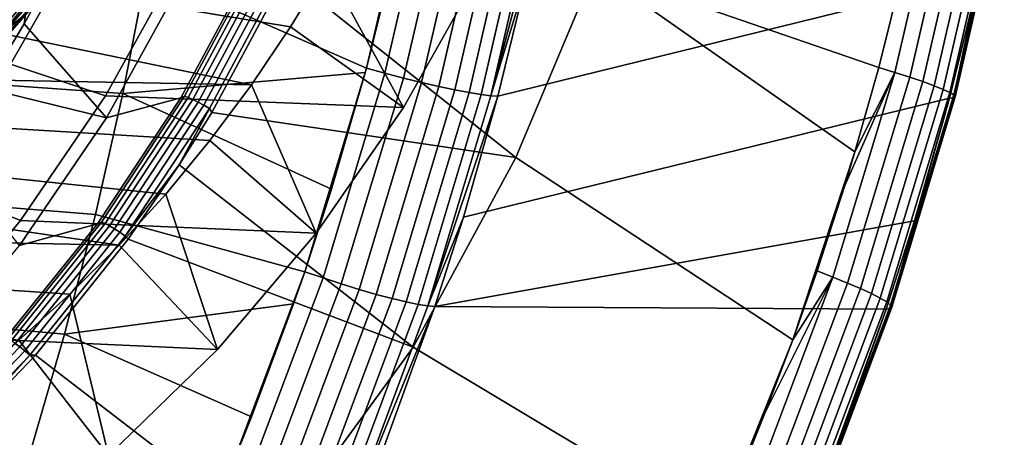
# Model space of a CAD drawing. Header units: metres. Extents: x -25 to 132, y -25 to 47.
# Tile 142 of 153: x 124.38 to 131.71, y -9.03 to -5.92. Entities that reach past the tile are written whole.
import ezdxf

# ---------------------------------------------------------------- set-up
doc = ezdxf.new("R2010")
doc.units = ezdxf.units.M
doc.layers.add('solid_12_061_031_XXX', color=7, linetype='CONTINUOUS')

msp = doc.modelspace()

# ---------------------------------------------------------------- linework, layer by layer
at = {"layer": 'solid_12_061_031_XXX'}
for points in [[(130.778214, -6.276382, 89.502129), (128.662766, -5.544873, 88.734604), (129.076599, -4.150918, 88.862068), (130.969086, -5.510785, 89.561592)], [(128.075043, -6.947746, 88.556915), (126.360657, -5.58092, 87.909119), (126.799568, -4.545958, 88.042511), (128.662766, -5.544873, 88.734604)], [(126.960648, -6.280967, 102.261559), (127.319641, -4.73402, 102.369133), (127.170746, -5.432465, 102.32457)], [(127.459702, -4.761889, 102.379585), (127.319641, -4.73402, 102.369133), (126.960648, -6.280967, 102.261559), (127.098907, -6.318277, 102.271919)], [(127.459702, -4.761889, 102.379585), (127.098907, -6.318277, 102.271919), (127.23745, -6.353886, 102.259529), (127.599831, -4.788624, 102.367378)], [(130.898788, -6.312233, 89.556541), (130.778214, -6.276382, 89.502129), (130.969086, -5.510785, 89.561592), (131.258789, -4.75654, 89.670143)], [(131.258789, -4.75654, 89.670143), (131.37088, -4.783044, 89.743729), (131.00946, -6.347417, 89.629318), (130.898788, -6.312233, 89.556541)], [(127.599831, -4.788624, 102.367378), (127.23745, -6.353886, 102.259529), (127.372765, -6.386847, 102.224617), (127.736542, -4.813368, 102.332733)], [(127.736542, -4.813368, 102.332733), (127.372765, -6.386847, 102.224617), (127.501404, -6.416323, 102.168068), (127.866364, -4.835494, 102.276535)], [(127.866364, -4.835494, 102.276535), (127.501404, -6.416323, 102.168068), (127.620102, -6.441564, 102.091331), (127.986008, -4.854441, 102.200211)], [(131.37088, -4.783044, 89.743729), (131.470535, -4.808147, 89.833878), (131.107773, -6.380697, 89.718811), (131.00946, -6.347417, 89.629318)], [(131.470535, -4.808147, 89.833878), (131.55542, -4.831272, 89.938492), (131.191452, -6.411301, 89.822945), (131.107773, -6.380697, 89.718811)], [(131.55542, -4.831272, 89.938492), (131.623611, -4.851883, 90.055161), (131.258575, -6.438518, 89.939301), (131.191452, -6.411301, 89.822945)], [(127.986008, -4.854441, 102.200211), (127.620102, -6.441564, 102.091331), (127.72583, -6.461927, 101.996346), (128.092453, -4.869731, 102.105675)], [(128.092453, -4.869731, 102.105675), (127.72583, -6.461927, 101.996346), (127.815903, -6.476893, 101.885536), (128.183014, -4.880976, 101.995338)], [(128.183014, -4.880976, 101.995338), (127.815903, -6.476893, 101.885536), (127.888031, -6.486083, 101.761726), (128.255386, -4.887891, 101.871986)], [(128.255386, -4.887891, 101.871986), (127.888031, -6.486083, 101.761726), (128.307693, -4.890182, 101.738899)], [(127.888031, -6.486083, 101.761726), (128.162277, -5.581318, 101.695152), (128.307693, -4.890182, 101.738899)], [(127.940331, -6.489199, 101.628265), (131.526505, -5.604935, 90.672226), (131.674042, -4.903182, 90.718964), (128.162277, -5.581318, 101.695152)], [(131.623611, -4.851883, 90.055161), (131.673492, -4.869507, 90.181198), (131.307556, -6.461718, 90.065178), (131.258575, -6.438518, 89.939301)], [(131.673492, -4.869507, 90.181198), (131.703949, -4.883736, 90.313698), (131.337265, -6.480363, 90.197662), (131.307556, -6.461718, 90.065178)], [(131.714264, -4.894242, 90.449593), (131.704208, -4.900783, 90.585762), (131.336609, -6.502375, 90.470078), (131.347031, -6.494021, 90.333679)], [(131.704208, -4.900783, 90.585762), (131.674042, -4.903182, 90.718964), (131.336609, -6.502375, 90.470078)], [(131.336609, -6.502375, 90.470078), (131.674042, -4.903182, 90.718964), (131.526505, -5.604935, 90.672226)], [(131.703949, -4.883736, 90.313698), (131.714264, -4.894242, 90.449593), (131.347031, -6.494021, 90.333679), (131.337265, -6.480363, 90.197662)], [(127.799469, -5.575357, 81.250374), (127.237656, -6.574573, 81.078613), (126.66626, -5.526683, 80.149254), (126.915009, -5.067528, 80.225304)], [(123.957924, -6.250165, 89.464439), (124.500702, -5.303213, 89.630386), (124.411987, -5.950739, 89.943115), (124.121323, -6.430726, 89.854248)], [(124.500702, -5.303213, 89.630386), (123.957924, -6.250165, 89.464439), (124.308769, -6.250164, 88.316879), (124.851532, -5.30324, 88.482819)], [(124.851532, -5.30324, 88.482819), (124.308769, -6.250164, 88.316879), (125.017418, -6.487653, 88.533531), (125.563416, -5.498742, 88.700462)], [(124.500702, -5.303213, 89.630386), (124.679779, -5.456417, 90.024986), (124.411987, -5.950739, 89.943115)], [(124.811623, -5.290067, 79.582237), (126.66626, -5.526683, 80.149254), (126.39637, -5.972361, 80.066742), (124.537926, -5.662734, 79.498558)], [(123.428452, -5.443925, 101.667534), (123.281082, -6.337601, 101.601418), (125.146255, -6.468568, 101.938469), (125.323372, -5.558419, 102.005226)], [(124.411987, -5.950739, 89.943115), (124.679779, -5.456417, 90.024986), (125.584541, -5.636179, 89.543472), (125.024841, -6.649901, 89.372353)], [(127.237656, -6.574573, 81.078613), (127.799469, -5.575357, 81.250374), (125.563416, -5.498742, 88.700462), (125.017418, -6.487653, 88.533531)], [(126.960648, -6.280967, 102.261559), (127.170746, -5.432465, 102.32457), (125.323372, -5.558419, 102.005226)], [(126.138313, -5.495147, 87.999405), (125.606499, -6.489496, 87.840309), (125.578079, -6.502244, 87.882301), (126.112511, -5.506365, 88.04213)], [(126.166557, -5.503024, 87.960411), (125.633926, -6.498883, 87.801064), (125.606499, -6.489496, 87.840309), (126.138313, -5.495147, 87.999405)], [(126.112511, -5.506365, 88.04213), (125.578079, -6.502244, 87.882301), (125.024841, -6.649901, 89.372353), (125.584541, -5.636179, 89.543472)], [(126.952049, -6.313092, 102.25898), (126.960648, -6.280967, 102.261559), (125.323372, -5.558419, 102.005226), (125.146255, -6.468568, 101.938469)], [(126.202171, -5.515584, 87.92952), (125.668274, -6.513791, 87.769783), (125.633926, -6.498883, 87.801064), (126.166557, -5.503024, 87.960411)], [(126.243019, -5.532081, 87.908554), (125.707489, -6.533333, 87.748322), (125.668274, -6.513791, 87.769783), (126.202171, -5.515584, 87.92952)], [(126.286682, -5.551533, 87.898773), (125.749245, -6.556345, 87.737953), (125.707489, -6.533333, 87.748322), (126.243019, -5.532081, 87.908554)], [(126.330559, -5.572782, 87.900757), (125.791054, -6.581459, 87.739311), (125.749245, -6.556345, 87.737953), (126.286682, -5.551533, 87.898773)], [(126.330559, -5.572782, 87.900757), (126.360657, -5.58092, 87.909119), (125.809135, -6.611444, 87.744095), (125.791054, -6.581459, 87.739311)], [(127.237656, -6.574573, 81.078613), (126.39637, -5.972361, 80.066742), (126.66626, -5.526683, 80.149254)], [(130.138748, -8.306318, 89.310982), (128.075043, -6.947746, 88.556915), (128.662766, -5.544873, 88.734604), (130.601593, -6.904052, 89.44812)], [(130.778214, -6.276382, 89.502129), (130.601593, -6.904052, 89.44812), (128.662766, -5.544873, 88.734604)], [(123.949104, -6.258999, 78.907333), (124.221191, -5.886367, 78.983444), (124.506966, -5.615371, 79.077888)], [(123.949104, -6.258999, 78.907333), (124.506966, -5.615371, 79.077888), (124.536835, -5.646014, 79.107887), (123.975929, -6.293154, 78.936401)], [(123.975929, -6.293154, 78.936401), (124.536835, -5.646014, 79.107887), (124.558212, -5.672331, 79.147659), (123.99469, -6.322487, 78.975372)], [(128.075043, -6.947746, 88.556915), (125.809135, -6.611444, 87.744095), (126.360657, -5.58092, 87.909119)], [(127.684044, -7.391396, 101.550819), (131.306213, -6.505388, 90.603653), (131.526505, -5.604935, 90.672226), (127.940331, -6.489199, 101.628265)], [(127.888031, -6.486083, 101.761726), (127.940331, -6.489199, 101.628265), (128.162277, -5.581318, 101.695152)], [(131.336609, -6.502375, 90.470078), (131.526505, -5.604935, 90.672226), (131.306213, -6.505388, 90.603653)], [(123.99469, -6.322487, 78.975372), (124.558212, -5.672331, 79.147659), (124.569618, -5.692524, 79.194496), (124.004097, -6.344995, 79.021591)], [(124.004097, -6.344995, 79.021591), (124.569618, -5.692524, 79.194496), (124.570297, -5.705216, 79.245186), (124.00351, -6.359142, 79.071899)], [(124.437531, -5.862352, 79.258728), (124.00351, -6.359142, 79.071899), (124.570297, -5.705216, 79.245186)], [(124.537926, -5.662734, 79.498558), (126.39637, -5.972361, 80.066742), (126.105843, -6.403724, 79.977921), (124.244392, -6.021905, 79.408813)], [(124.437531, -5.862352, 79.258728), (124.537926, -5.662734, 79.498558), (124.244392, -6.021905, 79.408813)], [(124.00351, -6.359142, 79.071899), (124.437531, -5.862352, 79.258728), (123.933479, -6.364716, 79.313759), (123.836853, -6.523135, 79.075081)], [(124.437531, -5.862352, 79.258728), (124.244392, -6.021905, 79.408813), (123.933479, -6.364716, 79.313759)], [(124.121323, -6.430726, 89.854248), (124.411987, -5.950739, 89.943115), (125.024841, -6.649901, 89.372353)], [(127.237656, -6.574573, 81.078613), (126.586258, -7.512445, 80.879463), (126.105843, -6.403724, 79.977921), (126.39637, -5.972361, 80.066742)], [(123.933479, -6.364716, 79.313759), (124.244392, -6.021905, 79.408813), (126.105843, -6.403724, 79.977921)], [(124.308769, -6.250164, 88.316879), (123.679855, -7.136899, 88.124603), (124.38398, -7.417854, 88.339874), (125.017418, -6.487653, 88.533531)], [(126.501755, -7.798857, 102.123383), (126.960648, -6.280967, 102.261559), (126.70134, -7.18221, 102.183586)], [(126.637787, -7.845287, 102.133705), (127.098907, -6.318277, 102.271919), (126.960648, -6.280967, 102.261559), (126.501755, -7.798857, 102.123383)], [(126.70134, -7.18221, 102.183586), (126.960648, -6.280967, 102.261559), (126.952049, -6.313092, 102.25898)], [(130.898788, -6.312233, 89.556541), (130.601593, -6.904052, 89.44812), (130.778214, -6.276382, 89.502129)], [(123.281082, -6.337601, 101.601418), (123.111565, -7.224734, 101.525368), (124.942543, -7.370978, 101.861687), (125.146255, -6.468568, 101.938469)], [(123.933479, -6.364716, 79.313759), (126.105843, -6.403724, 79.977921), (125.795349, -6.819771, 79.882988), (123.607658, -6.688303, 79.214149)], [(126.70134, -7.18221, 102.183586), (126.952049, -6.313092, 102.25898), (125.146255, -6.468568, 101.938469)], [(127.098907, -6.318277, 102.271919), (126.637787, -7.845287, 102.133705), (126.774292, -7.889717, 102.121109), (127.23745, -6.353886, 102.259529)], [(127.23745, -6.353886, 102.259529), (126.774292, -7.889717, 102.121109), (126.907837, -7.930853, 102.085869), (127.372765, -6.386847, 102.224617)], [(130.437317, -7.839477, 89.416801), (130.319275, -7.793332, 89.363731), (130.525589, -7.155635, 89.425171), (130.898788, -6.312233, 89.556541)], [(130.898788, -6.312233, 89.556541), (131.00946, -6.347417, 89.629318), (130.546051, -7.883178, 89.488586), (130.437317, -7.839477, 89.416801)], [(130.898788, -6.312233, 89.556541), (130.525589, -7.155635, 89.425171), (130.601593, -6.904052, 89.44812)], [(131.00946, -6.347417, 89.629318), (131.107773, -6.380697, 89.718811), (130.642578, -7.924447, 89.577278), (130.546051, -7.883178, 89.488586)], [(131.107773, -6.380697, 89.718811), (131.191452, -6.411301, 89.822945), (130.72464, -7.96232, 89.680786), (130.642578, -7.924447, 89.577278)], [(123.808479, -6.895219, 89.758606), (124.121323, -6.430726, 89.854248), (125.024841, -6.649901, 89.372353), (124.375519, -7.603396, 89.173836)], [(126.586258, -7.512445, 80.879463), (125.795349, -6.819771, 79.882988), (126.105843, -6.403724, 79.977921)], [(127.372765, -6.386847, 102.224617), (126.907837, -7.930853, 102.085869), (127.034981, -7.967642, 102.028885), (127.501404, -6.416323, 102.168068)], [(127.501404, -6.416323, 102.168068), (127.034981, -7.967642, 102.028885), (127.152481, -7.99914, 101.951622), (127.620102, -6.441564, 102.091331)], [(127.620102, -6.441564, 102.091331), (127.152481, -7.99914, 101.951622), (127.257309, -8.024539, 101.856056), (127.72583, -6.461927, 101.996346)], [(131.191452, -6.411301, 89.822945), (131.258575, -6.438518, 89.939301), (130.790344, -7.995915, 89.796715), (130.72464, -7.96232, 89.680786)], [(131.258575, -6.438518, 89.939301), (131.307556, -6.461718, 90.065178), (130.83815, -8.024449, 89.922356), (130.790344, -7.995915, 89.796715)], [(125.578079, -6.502244, 87.882301), (124.956856, -7.441858, 87.699509), (124.375519, -7.603396, 89.173836), (125.024841, -6.649901, 89.372353)], [(126.586258, -7.512445, 80.879463), (127.237656, -6.574573, 81.078613), (125.017418, -6.487653, 88.533531), (124.38398, -7.417854, 88.339874)], [(126.501755, -7.798857, 102.123383), (126.70134, -7.18221, 102.183586), (125.146255, -6.468568, 101.938469), (124.942543, -7.370978, 101.861687)], [(125.606499, -6.489496, 87.840309), (124.988052, -7.428195, 87.658287), (124.956856, -7.441858, 87.699509), (125.578079, -6.502244, 87.882301)], [(125.633926, -6.498883, 87.801064), (125.014503, -7.439022, 87.618744), (124.988052, -7.428195, 87.658287), (125.606499, -6.489496, 87.840309)], [(125.668274, -6.513791, 87.769783), (125.047363, -7.456157, 87.587013), (125.014503, -7.439022, 87.618744), (125.633926, -6.498883, 87.801064)], [(125.707489, -6.533333, 87.748322), (125.084663, -7.478582, 87.564964), (125.047363, -7.456157, 87.587013), (125.668274, -6.513791, 87.769783)], [(127.72583, -6.461927, 101.996346), (127.257309, -8.024539, 101.856056), (127.346794, -8.043188, 101.744652), (127.815903, -6.476893, 101.885536)], [(127.815903, -6.476893, 101.885536), (127.346794, -8.043188, 101.744652), (127.418625, -8.054609, 101.620247), (127.888031, -6.486083, 101.761726)], [(127.888031, -6.486083, 101.761726), (127.418625, -8.054609, 101.620247), (127.940331, -6.489199, 101.628265)], [(127.418625, -8.054609, 101.620247), (127.684044, -7.391396, 101.550819), (127.940331, -6.489199, 101.628265)], [(127.470924, -8.058499, 101.486252), (131.045593, -7.420185, 90.524315), (131.306213, -6.505388, 90.603653), (127.684044, -7.391396, 101.550819)], [(131.307556, -6.461718, 90.065178), (131.337265, -6.480363, 90.197662), (130.866943, -8.047256, 90.054779), (130.83815, -8.024449, 89.922356)], [(131.347031, -6.494021, 90.333679), (131.336609, -6.502375, 90.470078), (130.865265, -8.073709, 90.327538), (130.876053, -8.063806, 90.190895)], [(131.336609, -6.502375, 90.470078), (131.306213, -6.505388, 90.603653), (130.865265, -8.073709, 90.327538)], [(130.865265, -8.073709, 90.327538), (131.306213, -6.505388, 90.603653), (131.045593, -7.420185, 90.524315)], [(131.337265, -6.480363, 90.197662), (131.347031, -6.494021, 90.333679), (130.876053, -8.063806, 90.190895), (130.866943, -8.047256, 90.054779)], [(125.749245, -6.556345, 87.737953), (125.124191, -7.504962, 87.553917), (125.084663, -7.478582, 87.564964), (125.707489, -6.533333, 87.748322)], [(125.791054, -6.581459, 87.739311), (125.163589, -7.533728, 87.554535), (125.124191, -7.504962, 87.553917), (125.749245, -6.556345, 87.737953)], [(125.791054, -6.581459, 87.739311), (125.56588, -7.002753, 87.672127), (125.163589, -7.533728, 87.554535)], [(125.791054, -6.581459, 87.739311), (125.809135, -6.611444, 87.744095), (125.56588, -7.002753, 87.672127)], [(127.309776, -8.361344, 88.333076), (125.56588, -7.002753, 87.672127), (125.809135, -6.611444, 87.744095), (128.075043, -6.947746, 88.556915)], [(123.607658, -6.688303, 79.214149), (125.795349, -6.819771, 79.882988), (125.465881, -7.219164, 79.782265), (123.265846, -6.993322, 79.109642)], [(126.586258, -7.512445, 80.879463), (125.851265, -8.380338, 80.654747), (125.465881, -7.219164, 79.782265), (125.795349, -6.819771, 79.882988)], [(129.571579, -9.718633, 89.151138), (127.309776, -8.361344, 88.333076), (128.075043, -6.947746, 88.556915), (130.138748, -8.306318, 89.310982)], [(130.319275, -7.793332, 89.363731), (130.138748, -8.306318, 89.310982), (130.601593, -6.904052, 89.44812)], [(130.525589, -7.155635, 89.425171), (130.319275, -7.793332, 89.363731), (130.601593, -6.904052, 89.44812)], [(123.265846, -6.993322, 79.109642), (125.465881, -7.219164, 79.782265), (125.117874, -7.601398, 79.675865), (122.90731, -7.280826, 79.000031)], [(125.163589, -7.533728, 87.554535), (125.56588, -7.002753, 87.672127), (125.185577, -7.556778, 87.560486)], [(127.309776, -8.361344, 88.333076), (125.185577, -7.556778, 87.560486), (125.56588, -7.002753, 87.672127)], [(123.679855, -7.136899, 88.124603), (122.970818, -7.954951, 87.907829), (123.668793, -8.280939, 88.121216), (124.38398, -7.417854, 88.339874)], [(123.111565, -7.224734, 101.525368), (122.920029, -8.104333, 101.439445), (124.712387, -8.264487, 101.774948), (124.942543, -7.370978, 101.861687)], [(125.851265, -8.380338, 80.654747), (125.117874, -7.601398, 79.675865), (125.465881, -7.219164, 79.782265)], [(122.535034, -7.54855, 78.886215), (122.90731, -7.280826, 79.000031), (125.117874, -7.601398, 79.675865)], [(126.419075, -8.038917, 102.098396), (126.501755, -7.798857, 102.123383), (124.942543, -7.370978, 101.861687), (124.712387, -8.264487, 101.774948)], [(127.418625, -8.054609, 101.620247), (127.470924, -8.058499, 101.486252), (127.684044, -7.391396, 101.550819)], [(124.956856, -7.441858, 87.699509), (124.254051, -8.317243, 87.495811), (123.642487, -8.488008, 88.94973), (124.375519, -7.603396, 89.173836)], [(125.851265, -8.380338, 80.654747), (126.586258, -7.512445, 80.879463), (124.38398, -7.417854, 88.339874), (123.668793, -8.280939, 88.121216)], [(124.988052, -7.428195, 87.658287), (124.2882, -8.303265, 87.455376), (124.254051, -8.317243, 87.495811), (124.956856, -7.441858, 87.699509)], [(125.014503, -7.439022, 87.618744), (124.313545, -8.31543, 87.415497), (124.2882, -8.303265, 87.455376), (124.988052, -7.428195, 87.658287)], [(125.047363, -7.456157, 87.587013), (124.344704, -8.334639, 87.383247), (124.313545, -8.31543, 87.415497), (125.014503, -7.439022, 87.618744)], [(125.084663, -7.478582, 87.564964), (124.379837, -8.35975, 87.360535), (124.344704, -8.334639, 87.383247), (125.047363, -7.456157, 87.587013)], [(125.124191, -7.504962, 87.553917), (124.41684, -8.389269, 87.348717), (124.379837, -8.35975, 87.360535), (125.084663, -7.478582, 87.564964)], [(127.470924, -8.058499, 101.486252), (130.834717, -8.077055, 90.461548), (131.045593, -7.420185, 90.524315)], [(130.865265, -8.073709, 90.327538), (131.045593, -7.420185, 90.524315), (130.834717, -8.077055, 90.461548)], [(122.535034, -7.54855, 78.886215), (125.117874, -7.601398, 79.675865), (124.752342, -7.965309, 79.56411), (122.151993, -7.794229, 78.769104)], [(125.163589, -7.533728, 87.554535), (124.453522, -8.421438, 87.348503), (124.41684, -8.389269, 87.348717), (125.124191, -7.504962, 87.553917)], [(124.453522, -8.421438, 87.348503), (125.163589, -7.533728, 87.554535), (125.185577, -7.556778, 87.560486), (124.495407, -8.422266, 87.360229)], [(126.272346, -9.788999, 88.03788), (124.495407, -8.422266, 87.360229), (125.185577, -7.556778, 87.560486), (127.309776, -8.361344, 88.333076)], [(125.851265, -8.380338, 80.654747), (125.039619, -9.170016, 80.406601), (124.752342, -7.965309, 79.56411), (125.117874, -7.601398, 79.675865)], [(122.151993, -7.794229, 78.769104), (124.752342, -7.965309, 79.56411), (124.370399, -8.309829, 79.447342), (121.757004, -8.018268, 78.648346)], [(125.945183, -9.280316, 101.954582), (126.501755, -7.798857, 102.123383), (126.105751, -8.882324, 102.003418)], [(126.078415, -9.335991, 101.964996), (126.637787, -7.845287, 102.133705), (126.501755, -7.798857, 102.123383), (125.945183, -9.280316, 101.954582)], [(126.637787, -7.845287, 102.133705), (126.078415, -9.335991, 101.964996), (126.212463, -9.389193, 101.952194), (126.774292, -7.889717, 102.121109)], [(126.105751, -8.882324, 102.003418), (126.501755, -7.798857, 102.123383), (126.419075, -8.038917, 102.098396)], [(129.875687, -9.331673, 89.255173), (129.760269, -9.277184, 89.203339), (129.930771, -8.85531, 89.251343), (130.437317, -7.839477, 89.416801)], [(130.437317, -7.839477, 89.416801), (130.546051, -7.883178, 89.488586), (129.981903, -9.383664, 89.325836), (129.875687, -9.331673, 89.255173)], [(130.437317, -7.839477, 89.416801), (129.930771, -8.85531, 89.251343), (130.138748, -8.306318, 89.310982)], [(130.437317, -7.839477, 89.416801), (130.138748, -8.306318, 89.310982), (130.319275, -7.793332, 89.363731)], [(126.774292, -7.889717, 102.121109), (126.212463, -9.389193, 101.952194), (126.343872, -9.438464, 101.916588), (126.907837, -7.930853, 102.085869)], [(130.546051, -7.883178, 89.488586), (130.642578, -7.924447, 89.577278), (130.076126, -9.432668, 89.413574), (129.981903, -9.383664, 89.325836)], [(125.039619, -9.170016, 80.406601), (124.370399, -8.309829, 79.447342), (124.752342, -7.965309, 79.56411)], [(126.907837, -7.930853, 102.085869), (126.343872, -9.438464, 101.916588), (126.469231, -9.482531, 101.859093), (127.034981, -7.967642, 102.028885)], [(127.034981, -7.967642, 102.028885), (126.469231, -9.482531, 101.859093), (126.585312, -9.520251, 101.781204), (127.152481, -7.99914, 101.951622)], [(130.642578, -7.924447, 89.577278), (130.72464, -7.96232, 89.680786), (130.156128, -9.477537, 89.51635), (130.076126, -9.432668, 89.413574)], [(130.72464, -7.96232, 89.680786), (130.790344, -7.995915, 89.796715), (130.220078, -9.517221, 89.631737), (130.156128, -9.477537, 89.51635)], [(130.790344, -7.995915, 89.796715), (130.83815, -8.024449, 89.922356), (130.266434, -9.550789, 89.757042), (130.220078, -9.517221, 89.631737)], [(126.105751, -8.882324, 102.003418), (126.419075, -8.038917, 102.098396), (124.712387, -8.264487, 101.774948)], [(127.152481, -7.99914, 101.951622), (126.585312, -9.520251, 101.781204), (126.689095, -9.550651, 101.684937), (127.257309, -8.024539, 101.856056)], [(127.257309, -8.024539, 101.856056), (126.689095, -9.550651, 101.684937), (126.777901, -9.572942, 101.572777), (127.346794, -8.043188, 101.744652)], [(127.346794, -8.043188, 101.744652), (126.777901, -9.572942, 101.572777), (126.849434, -9.586547, 101.447632), (127.418625, -8.054609, 101.620247)], [(127.418625, -8.054609, 101.620247), (126.849434, -9.586547, 101.447632), (127.470924, -8.058499, 101.486252)], [(126.849434, -9.586547, 101.447632), (127.074242, -9.157821, 101.365601), (127.470924, -8.058499, 101.486252)], [(127.470924, -8.058499, 101.486252), (127.074242, -9.157821, 101.365601), (130.430801, -9.188186, 90.344658), (130.834717, -8.077055, 90.461548)], [(130.83815, -8.024449, 89.922356), (130.866943, -8.047256, 90.054779), (130.294128, -9.577455, 89.88932), (130.266434, -9.550789, 89.757042)], [(130.876053, -8.063806, 90.190895), (130.865265, -8.073709, 90.327538), (130.291397, -9.607758, 90.162346), (130.302521, -9.596594, 90.02549)], [(130.866943, -8.047256, 90.054779), (130.876053, -8.063806, 90.190895), (130.302521, -9.596594, 90.02549), (130.294128, -9.577455, 89.88932)], [(122.920029, -8.104333, 101.439445), (122.706642, -8.975412, 101.343727), (124.456017, -9.147955, 101.678314), (124.712387, -8.264487, 101.774948)], [(130.865265, -8.073709, 90.327538), (130.834717, -8.077055, 90.461548), (130.291397, -9.607758, 90.162346)], [(130.291397, -9.607758, 90.162346), (130.834717, -8.077055, 90.461548), (130.430801, -9.188186, 90.344658)], [(125.039619, -9.170016, 80.406601), (125.851265, -8.380338, 80.654747), (123.668793, -8.280939, 88.121216), (122.878426, -9.06899, 87.879578)], [(125.945183, -9.280316, 101.954582), (126.105751, -8.882324, 102.003418), (124.712387, -8.264487, 101.774948), (124.456017, -9.147955, 101.678314)], [(124.379837, -8.35975, 87.360535), (123.598976, -9.16921, 87.137001), (123.566246, -9.141644, 87.160446), (124.344704, -8.334639, 87.383247)], [(124.41684, -8.389269, 87.348717), (123.633186, -9.201602, 87.124329), (123.598976, -9.16921, 87.137001), (124.379837, -8.35975, 87.360535)], [(125.039619, -9.170016, 80.406601), (124.159012, -9.874022, 80.137375), (123.972534, -8.634505, 79.325699), (124.370399, -8.309829, 79.447342)], [(128.888855, -11.140718, 88.969955), (126.272346, -9.788999, 88.03788), (127.309776, -8.361344, 88.333076), (129.571579, -9.718633, 89.151138)], [(129.760269, -9.277184, 89.203339), (129.571579, -9.718633, 89.151138), (130.138748, -8.306318, 89.310982)], [(129.930771, -8.85531, 89.251343), (129.760269, -9.277184, 89.203339), (130.138748, -8.306318, 89.310982)], [(124.453522, -8.421438, 87.348503), (123.666862, -9.236894, 87.123192), (123.633186, -9.201602, 87.124329), (124.41684, -8.389269, 87.348717)], [(124.453522, -8.421438, 87.348503), (123.708908, -9.24266, 87.134918), (123.666862, -9.236894, 87.123192)], [(124.453522, -8.421438, 87.348503), (124.495407, -8.422266, 87.360229), (123.708908, -9.24266, 87.134918)], [(126.272346, -9.788999, 88.03788), (123.708908, -9.24266, 87.134918), (124.495407, -8.422266, 87.360229)], [(122.706642, -8.975412, 101.343727), (122.471764, -9.837102, 101.238358), (124.173904, -10.020406, 101.571968), (124.456017, -9.147955, 101.678314)]]:
    msp.add_3dface(points, dxfattribs=at)

doc.saveas('drawing.dxf')
